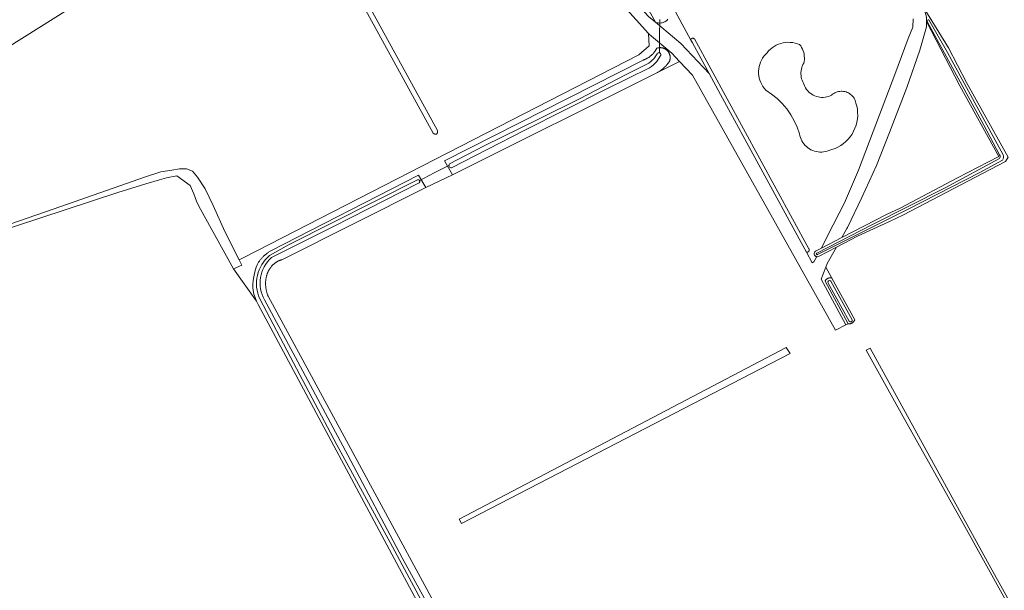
# Model space of a CAD drawing. Header units: metres. Extents: x 200031 to 204075, y 460125 to 464703.
# Tile 166 of 178: x 202786 to 203077, y 464087 to 464256. Entities that reach past the tile are written whole.
import ezdxf

# ---------------------------------------------------------------- set-up
doc = ezdxf.new("R2010")
doc.units = ezdxf.units.M
doc.header["$LTSCALE"] = 2
for name, color, linetype, lineweight in [('B-WE-GR-BOS_LOOF-GV', 253, 'Continuous', 13), ('B-WE-GR-GRAS-GV', 253, 'Continuous', 13), ('B-WE-KW-KUNSTWERK_DUIKER-G', 253, 'Continuous', 18), ('B-WE-OG-TERREIN_ERF-GV', 253, 'Continuous', 18), ('B-WE-OG-WATER_GREPPEL-GV', 253, 'Continuous', 18), ('B-WE-OG-WATER_MEER-GV', 253, 'Continuous', 18), ('B-WE-OG-WATER_SLOOT-GV', 253, 'Continuous', 18), ('B-WE-OG-WEG-GV', 253, 'Continuous', 18), ('B-WE-VH-VERHARDING_FUNDERING_ZAND-GV', 253, 'Continuous', 18)]:
    doc.layers.add(name, color=color, linetype=linetype, lineweight=lineweight)

msp = doc.modelspace()

# ---------------------------------------------------------------- linework, layer by layer
at = {"layer": 'B-WE-GR-BOS_LOOF-GV', "flags": 128}
for points in [[(202915.984, 464376.444), (202984.531, 464250.092), (202984.564, 464250.146), (202984.601, 464250.196), (202984.643, 464250.243), (202984.689, 464250.287), (202984.738, 464250.326), (202984.791, 464250.36), (202984.846, 464250.39), (202984.904, 464250.415), (202984.964, 464250.435), (202985.025, 464250.449), (202985.087, 464250.458), (202985.15, 464250.462), (202985.213, 464250.459), (202985.276, 464250.452), (202985.337, 464250.439), (202985.397, 464250.421), (202985.456, 464250.397), (202985.512, 464250.368), (202985.565, 464250.335), (202985.615, 464250.297), (202985.662, 464250.255), (203019.554, 464188.069), (203019.585, 464188.023), (203019.612, 464187.974), (203019.635, 464187.923), (203019.653, 464187.87), (203019.666, 464187.816), (203019.675, 464187.761), (203019.679, 464187.705), (203019.679, 464187.649), (203019.673, 464187.594), (203019.663, 464187.539), (203019.648, 464187.485), (203019.628, 464187.433), (203019.604, 464187.382), (203019.576, 464187.334), (203019.544, 464187.289), (203019.508, 464187.246), (203019.468, 464187.207), (203019.425, 464187.171), (203019.379, 464187.139), (203019.331, 464187.111), (203019.28, 464187.087), (203019.228, 464187.068), (203019.174, 464187.054), (203019.119, 464187.044), (203019.064, 464187.039), (203019.008, 464187.038), (203018.952, 464187.043), (203018.897, 464187.052), (203018.843, 464187.066), (203020.562, 464183.907), (203020.994, 464184.155), (203021.801, 464185.578), (203021.87, 464185.701)], [(203021.51, 464187.317), (203023.255, 464188.221), (203024.969, 464191.693), (203028.542, 464198.644), (203030.083, 464201.641), (203034.309, 464211.312), (203038.644, 464222.779), (203045.041, 464239.724), (203048.995, 464250.358), (203050.331, 464253.776), (203050.497, 464256.26)]]:
    msp.add_lwpolyline(points, dxfattribs=at)
for points in [[(203029.318, 464191.362), (203042.556, 464198.221), (203046.592, 464200.12), (203063.552, 464209.032), (203075.87, 464215.423), (203064.245, 464236.318), (203054.428, 464255.41), (203054.389, 464253.814), (203052.437, 464246.933), (203048.606, 464235.871), (203043.452, 464222.546), (203039.592, 464212.717), (203035.276, 464203.292), (203031.004, 464194.344), (203030.833, 464194.041)], [(203009.289, 464248.038), (203009.912, 464248.386), (203010.562, 464248.678), (203011.235, 464248.913), (203011.926, 464249.089), (203012.63, 464249.205), (203013.341, 464249.259), (203014.054, 464249.251), (203014.763, 464249.181), (203015.464, 464249.05), (203016.151, 464248.858), (203016.819, 464248.608), (203017.136, 464248.178), (203017.417, 464247.723), (203017.658, 464247.246), (203017.859, 464246.751), (203018.018, 464246.241), (203018.133, 464245.719), (203018.205, 464245.189), (203018.232, 464244.656), (203018.215, 464244.122), (203018.153, 464243.591), (203018.047, 464243.067), (203017.812, 464242.65), (203017.613, 464242.214), (203017.451, 464241.764), (203017.327, 464241.301), (203017.243, 464240.829), (203017.198, 464240.353), (203017.194, 464239.874), (203017.23, 464239.396), (203017.305, 464238.923), (203017.42, 464238.458), (203017.574, 464238.005), (203017.765, 464237.566), (203017.992, 464237.144), (203018.155, 464236.652), (203018.362, 464236.177), (203018.609, 464235.722), (203018.897, 464235.291), (203019.222, 464234.887), (203019.581, 464234.514), (203019.972, 464234.174), (203020.392, 464233.87), (203020.837, 464233.605), (203021.304, 464233.381), (203021.79, 464233.199), (203022.289, 464233.061), (203022.799, 464232.968), (203023.315, 464232.921), (203023.833, 464232.921), (203024.349, 464232.966), (203024.859, 464233.057), (203025.359, 464233.193), (203025.845, 464233.373), (203026.313, 464233.596), (203026.605, 464233.844), (203026.918, 464234.065), (203027.249, 464234.258), (203027.596, 464234.42), (203027.956, 464234.552), (203028.326, 464234.651), (203028.704, 464234.717), (203029.085, 464234.749), (203029.468, 464234.748), (203029.85, 464234.712), (203030.227, 464234.643), (203030.596, 464234.542), (203030.955, 464234.408), (203031.301, 464234.242), (203031.63, 464234.047), (203031.942, 464233.824), (203032.232, 464233.574), (203032.499, 464233.299), (203032.741, 464233.002), (203032.955, 464232.684), (203033.141, 464232.349), (203033.296, 464231.999), (203033.42, 464231.636), (203033.511, 464231.264), (203033.762, 464230.339), (203033.931, 464229.396), (203034.018, 464228.442), (203034.021, 464227.484), (203033.942, 464226.529), (203033.78, 464225.585), (203033.536, 464224.659), (203033.213, 464223.757), (203032.813, 464222.886), (203032.339, 464222.054), (203031.794, 464221.266), (203031.183, 464220.528), (203030.51, 464219.846), (203029.781, 464219.225), (203029, 464218.669), (203028.174, 464218.184), (203027.31, 464217.772), (203026.412, 464217.436), (203025.489, 464217.18), (203024.975, 464216.994), (203024.446, 464216.852), (203023.907, 464216.757), (203023.362, 464216.708), (203022.815, 464216.707), (203022.269, 464216.753), (203021.73, 464216.845), (203021.201, 464216.984), (203020.685, 464217.168), (203020.188, 464217.395), (203019.711, 464217.665), (203019.26, 464217.974), (203018.837, 464218.321), (203018.446, 464218.704), (203018.089, 464219.119), (203017.769, 464219.563), (203017.488, 464220.033), (203017.249, 464220.525), (203017.054, 464221.036), (203016.903, 464221.562), (203016.798, 464222.099), (203016.102, 464224.078), (203015.229, 464225.986), (203014.187, 464227.807), (203012.985, 464229.526), (203011.632, 464231.129), (203010.14, 464232.603), (203008.52, 464233.936), (203006.786, 464235.117), (203006.336, 464235.631), (203005.934, 464236.184), (203005.582, 464236.769), (203005.283, 464237.384), (203005.039, 464238.022), (203004.854, 464238.68), (203004.727, 464239.351), (203004.66, 464240.031), (203004.653, 464240.714), (203004.707, 464241.396), (203004.821, 464242.069), (203004.994, 464242.73), (203005.225, 464243.374), (203005.512, 464243.994), (203005.852, 464244.586), (203006.244, 464245.146), (203006.684, 464245.669), (203007.168, 464246.151), (203007.635, 464246.69), (203008.147, 464247.187), (203008.699, 464247.637)]]:
    msp.add_lwpolyline(points, close=True, dxfattribs=at)
at = {"layer": 'B-WE-GR-BOS_LOOF-GV'}
msp.add_lwpolyline([(203021.87, 464185.701, -0.6550068), (203021.51, 464187.317)], format="xyb", dxfattribs=at)
at = {"layer": 'B-WE-GR-GRAS-GV', "flags": 128}
for points in [[(203082.709, 464461.289), (203005.738, 464421.207), (202997.789, 464417.068), (202962.358, 464398.617), (202961.611, 464398.228), (202954.804, 464394.683), (202954.761, 464394.661), (202963.665, 464375.378), (202972.325, 464356.441), (202979.557, 464342.158), (202983.749, 464334.819), (202988.046, 464329.374), (202994.056, 464322.857), (203016.112, 464300.152), (203044.774, 464271.614), (203047.701, 464268.106), (203051.57, 464262.713), (203053.898, 464258.978), (203060.957, 464247.649), (203066.236, 464237.383), (203078.569, 464215.215)], [(202977.808, 464256.081), (202977.605, 464255.871), (202977.383, 464255.679), (202977.146, 464255.508), (202976.894, 464255.358), (202976.629, 464255.232), (202976.355, 464255.129), (202976.072, 464255.052), (202975.784, 464254.999), (202975.492, 464254.973), (202975.199, 464254.973), (202974.908, 464254.998), (202974.619, 464255.05), (202974.337, 464255.127), (202974.062, 464255.229), (202981.601, 464248.9), (202989.997, 464240.048), (202985.066, 464249.105), (202984.531, 464250.092), (202915.984, 464376.444)], [(202821.892, 464272.822), (202773.473, 464242.414)], [(202773.276, 464192.1), (202797.931, 464200.539), (202822.968, 464209.33), (202827.553, 464210.853), (202830.768, 464211.362), (202833.059, 464211.733), (202835.178, 464211.739), (202836.953, 464211.045), (202838.39, 464209.245), (202840.689, 464205.8), (202843.049, 464200.909), (202846.512, 464193.171), (202850.717, 464184.742), (202852.171, 464185.489), (202969.17, 464245.592), (202972.265, 464248.203), (202972.085, 464251.864), (202964.708, 464260.005)], [(203077.86, 464213.912), (203064.597, 464207.031), (203047.598, 464198.098), (203043.435, 464196.14), (203033.935, 464191.752), (203027.708, 464188.516), (203024.959, 464183.657), (203024.547, 464182.561), (203026.316, 464179.362), (203033.165, 464166.978), (203033.141, 464166.917), (203033.106, 464166.838), (203033.067, 464166.76), (203033.025, 464166.684), (203032.979, 464166.611), (203032.93, 464166.539), (203032.878, 464166.47), (203032.822, 464166.403), (203032.764, 464166.339), (203032.702, 464166.278), (203032.638, 464166.219), (203032.571, 464166.164), (203032.502, 464166.112), (203032.43, 464166.063), (203032.357, 464166.017), (203032.281, 464165.975), (203032.203, 464165.936), (203032.124, 464165.901), (203032.043, 464165.87), (203031.961, 464165.842), (203031.877, 464165.818), (203031.793, 464165.798), (203031.708, 464165.782), (203031.622, 464165.77), (203031.535, 464165.762), (203031.449, 464165.758), (203031.362, 464165.758), (203031.275, 464165.762), (203031.189, 464165.77), (203030.542, 464165.444), (203027.464, 464163.869), (202985.077, 464239.557), (202981.269, 464243.572), (202974.489, 464240.19), (202913.946, 464209.989), (202906.049, 464206.179), (202863.348, 464184.794), (202863.199, 464184.75), (202863.051, 464184.703), (202862.904, 464184.652), (202862.759, 464184.597), (202862.615, 464184.538), (202862.472, 464184.475), (202862.332, 464184.409), (202862.193, 464184.34), (202862.056, 464184.266), (202861.921, 464184.19), (202861.787, 464184.109), (202861.656, 464184.026), (202861.595, 464183.985), (202861.467, 464183.897), (202861.341, 464183.805), (202861.218, 464183.71), (202861.097, 464183.612), (202860.979, 464183.511), (202860.863, 464183.407), (202860.75, 464183.3), (202860.64, 464183.19), (202860.533, 464183.078), (202860.428, 464182.962), (202860.327, 464182.844), (202860.228, 464182.724), (202860.184, 464182.667), (202860.08, 464182.53), (202859.979, 464182.39), (202859.882, 464182.248), (202859.787, 464182.104), (202859.696, 464181.957), (202859.609, 464181.809), (202859.525, 464181.658), (202859.444, 464181.506), (202859.368, 464181.352), (202859.294, 464181.196), (202859.225, 464181.038), (202859.159, 464180.879), (202859.141, 464180.835), (202859.077, 464180.667), (202859.016, 464180.498), (202858.96, 464180.327), (202858.907, 464180.155), (202858.858, 464179.982), (202858.813, 464179.808), (202858.772, 464179.633), (202858.734, 464179.457), (202858.701, 464179.28), (202858.671, 464179.102), (202858.646, 464178.924), (202858.624, 464178.746), (202858.619, 464178.697), (202858.6, 464178.502), (202858.586, 464178.307), (202858.575, 464178.112), (202858.569, 464177.916), (202858.566, 464177.721), (202858.568, 464177.525), (202858.573, 464177.33), (202858.583, 464177.134), (202858.596, 464176.939), (202858.613, 464176.744), (202858.635, 464176.55), (202858.66, 464176.356), (202858.665, 464176.322), (202858.695, 464176.128), (202858.729, 464175.934), (202858.767, 464175.741), (202858.808, 464175.549), (202858.854, 464175.357), (202858.903, 464175.167), (202858.957, 464174.978), (202859.014, 464174.79), (202859.075, 464174.603), (202859.14, 464174.417), (202859.208, 464174.233), (202859.28, 464174.05), (202859.288, 464174.031), (202941.765, 464021.521)], [(202921.388, 464050.043), (202856.328, 464171.538), (202855.835, 464172.527), (202849.085, 464182.085), (202840.354, 464197.828), (202838.706, 464200.917), (202838.145, 464202.174), (202837.275, 464204.358), (202836.268, 464206.818), (202832.264, 464209.666), (202829.254, 464209.112), (202827.167, 464208.513), (202823.046, 464207.296), (202814.774, 464204.739), (202753.697, 464184.655)]]:
    msp.add_lwpolyline(points, dxfattribs=at)
for points in [[(202909.241, 464222.057), (202908.728, 464222.004), (202908.215, 464222.35), (202854.403, 464320.577), (202854.373, 464321.187), (202854.693, 464321.591), (202855.206, 464321.644), (202855.719, 464321.298), (202909.531, 464223.071), (202909.561, 464222.461)], [(202850.717, 464184.742), (202851.52, 464183.132), (202849.085, 464182.085), (202855.835, 464172.527), (202855.433, 464173.557), (202855.121, 464174.617), (202854.904, 464175.701), (202854.807, 464176.579), (202854.798, 464177.462), (202854.88, 464178.613), (202855.046, 464179.754), (202855.352, 464181.163), (202855.752, 464182.549), (202856.031, 464183.249), (202856.399, 464183.907), (202856.508, 464184.072), (202856.625, 464184.243), (202856.745, 464184.411), (202856.868, 464184.577), (202856.995, 464184.74), (202857.125, 464184.901), (202857.258, 464185.06), (202857.394, 464185.216), (202857.533, 464185.369), (202857.675, 464185.519), (202857.819, 464185.667), (202857.967, 464185.812), (202858.097, 464185.935), (202858.251, 464186.075), (202858.408, 464186.213), (202858.567, 464186.347), (202858.729, 464186.479), (202858.893, 464186.607), (202859.06, 464186.732), (202859.23, 464186.854), (202859.401, 464186.973), (202859.575, 464187.088), (202859.751, 464187.2), (202859.929, 464187.309), (202903.915, 464209.893), (202906.049, 464206.179), (202913.946, 464209.989), (202911.581, 464214.12), (202970.413, 464243.974), (202970.573, 464244.031), (202970.733, 464244.091), (202970.89, 464244.155), (202971.046, 464244.223), (202971.201, 464244.295), (202971.354, 464244.37), (202971.504, 464244.449), (202971.654, 464244.531), (202971.801, 464244.617), (202971.946, 464244.706), (202972.088, 464244.798), (202972.229, 464244.894), (202972.367, 464244.993), (202972.386, 464245.007), (202972.522, 464245.11), (202972.656, 464245.216), (202972.787, 464245.326), (202972.915, 464245.438), (202973.041, 464245.553), (202973.164, 464245.671), (202973.284, 464245.792), (202973.402, 464245.916), (202973.516, 464246.043), (202973.628, 464246.172), (202973.736, 464246.304), (202973.841, 464246.438), (202973.944, 464246.575), (202973.953, 464246.588), (202974.517, 464247.513), (202974.548, 464247.524), (202974.652, 464247.557), (202974.756, 464247.586), (202974.862, 464247.611), (202974.969, 464247.632), (202975.076, 464247.65), (202975.184, 464247.663), (202975.292, 464247.673), (202975.401, 464247.678), (202975.51, 464247.68), (202975.618, 464247.677), (202975.727, 464247.67), (202975.835, 464247.66), (202975.943, 464247.645), (202976.05, 464247.627), (202976.156, 464247.605), (202976.262, 464247.578), (202976.366, 464247.548), (202976.47, 464247.514), (202976.572, 464247.477), (202976.672, 464247.435), (202976.771, 464247.39), (202976.868, 464247.341), (202976.964, 464247.289), (202977.057, 464247.233), (202977.148, 464247.174), (202977.237, 464247.112), (202977.324, 464247.046), (202977.408, 464246.977), (202977.49, 464246.905), (202977.568, 464246.83), (202977.645, 464246.753), (202977.718, 464246.672), (202977.788, 464246.589), (202977.855, 464246.504), (202977.919, 464246.416), (202977.979, 464246.325), (202978.037, 464246.233), (202978.09, 464246.139), (202978.141, 464246.042), (202978.187, 464245.944), (202978.23, 464245.844), (202978.27, 464245.743), (202978.305, 464245.64), (202978.337, 464245.536), (202978.365, 464245.431), (202978.389, 464245.325), (202978.409, 464245.218), (202978.426, 464245.111), (202978.438, 464245.003), (202978.446, 464244.894), (202978.45, 464244.785), (202978.451, 464244.677), (202978.447, 464244.568), (202978.439, 464244.46), (202978.427, 464244.352), (202978.412, 464244.244), (202978.392, 464244.137), (202978.369, 464244.031), (202978.341, 464243.926), (202978.31, 464243.821), (202978.275, 464243.719), (202978.236, 464243.617), (202978.167, 464243.513), (202978.052, 464243.345), (202977.934, 464243.18), (202977.812, 464243.016), (202977.687, 464242.856), (202977.56, 464242.697), (202977.429, 464242.542), (202977.295, 464242.389), (202977.158, 464242.238), (202977.018, 464242.09), (202976.875, 464241.945), (202976.729, 464241.803), (202976.581, 464241.664), (202976.477, 464241.57), (202976.324, 464241.438), (202976.169, 464241.308), (202976.012, 464241.182), (202975.851, 464241.058), (202975.689, 464240.938), (202975.524, 464240.821), (202975.357, 464240.707), (202975.187, 464240.597), (202975.016, 464240.49), (202974.842, 464240.387), (202974.667, 464240.287), (202974.489, 464240.19), (202981.269, 464243.572), (202978.918, 464246.05), (202972.381, 464251.538), (202972.085, 464251.864), (202972.265, 464248.203), (202969.17, 464245.592), (202852.171, 464185.489)], [(203024.547, 464182.561), (203023.211, 464179.008), (203030.542, 464165.444), (203031.189, 464165.77), (203024.353, 464178.417), (203024.36, 464178.434), (203024.395, 464178.507), (203024.433, 464178.579), (203024.475, 464178.649), (203024.52, 464178.717), (203024.568, 464178.782), (203024.62, 464178.845), (203024.674, 464178.906), (203024.732, 464178.963), (203024.792, 464179.018), (203024.855, 464179.07), (203024.92, 464179.118), (203024.987, 464179.164), (203025.057, 464179.206), (203025.129, 464179.244), (203025.202, 464179.279), (203025.277, 464179.31), (203025.354, 464179.338), (203025.432, 464179.361), (203025.511, 464179.381), (203025.591, 464179.397), (203025.671, 464179.409), (203025.752, 464179.417), (203025.833, 464179.421), (203025.915, 464179.421), (203025.996, 464179.417), (203026.077, 464179.409), (203026.157, 464179.398), (203026.237, 464179.382), (203026.316, 464179.362)], [(202915.924, 464107.905), (203012.841, 464158.786), (203014.06, 464156.945), (202916.582, 464106.593)], [(203037.704, 464158.541), (203073.529, 464093.243), (203124.988, 464000.973), (203160.206, 463937.613), (203159.207, 463937.085), (203065.797, 464105.724), (203046.868, 464139.277), (203036.513, 464157.945)]]:
    msp.add_lwpolyline(points, close=True, dxfattribs=at)
at = {"layer": 'B-WE-KW-KUNSTWERK_DUIKER-G', "flags": 128}
for points in [[(202975.378, 464256.039), (202975.333, 464251.13), (202975.286, 464246.217)], [(202913.044, 464212.81), (202908.562, 464210.516), (202904.081, 464208.224)]]:
    msp.add_lwpolyline(points, dxfattribs=at)
at = {"layer": 'B-WE-OG-TERREIN_ERF-GV', "flags": 128}
msp.add_lwpolyline([(202773.473, 464242.414), (202821.892, 464272.822), (202811.526, 464287.639), (202807.161, 464293.923), (202805.708, 464296.28), (202800.61, 464305.253), (202796.885, 464310.616), (202796.01, 464311.876), (202795.454, 464311.504), (202781.673, 464302.296)], dxfattribs=at)
at = {"layer": 'B-WE-OG-WATER_GREPPEL-GV', "flags": 128}
for points in [[(202854.373, 464321.187), (202854.403, 464320.577), (202908.215, 464222.35), (202908.728, 464222.004), (202909.241, 464222.057), (202909.561, 464222.461), (202909.531, 464223.071), (202855.719, 464321.298), (202855.206, 464321.644), (202854.693, 464321.591)], [(202916.582, 464106.593), (203014.06, 464156.945), (203012.841, 464158.786), (202915.924, 464107.905)], [(203046.868, 464139.277), (203065.797, 464105.724), (203159.207, 463937.085), (203160.206, 463937.613), (203124.988, 464000.973), (203073.529, 464093.243), (203037.704, 464158.541), (203036.513, 464157.945)]]:
    msp.add_lwpolyline(points, close=True, dxfattribs=at)
at = {"layer": 'B-WE-OG-WATER_GREPPEL-GV'}
for points in [[(203055.087, 464255.911, 0.6149501), (203054.611, 464255.426)], [(203076.085, 464215.861, -0.3843178), (203076.015, 464214.774)], [(203076.898, 464214.316, 0.2466735), (203077.143, 464215.927)], [(203021.937, 464186.784, 1.084433), (203022.155, 464186.314)], [(203026.056, 464178.44, 0.9877779), (203025.267, 464177.876)], [(203031.494, 464166.582, 0.9507607), (203032.356, 464166.968)]]:
    msp.add_lwpolyline(points, format="xyb", dxfattribs=at)
at = {"layer": 'B-WE-OG-WATER_GREPPEL-GV', "flags": 128}
for points in [[(203054.611, 464255.426), (203060.956, 464243.85), (203071.415, 464224.736), (203076.085, 464215.861)], [(203077.143, 464215.927), (203069.355, 464230.227), (203060.686, 464246.279), (203055.087, 464255.911)], [(203076.015, 464214.774), (203059.977, 464206.141), (203038.185, 464195.182), (203021.937, 464186.784)], [(203022.155, 464186.314), (203032.806, 464191.648), (203049.14, 464199.904), (203070.19, 464210.657), (203076.898, 464214.316)], [(202753.697, 464184.655), (202814.774, 464204.739), (202823.046, 464207.296), (202827.167, 464208.513), (202829.254, 464209.112), (202832.264, 464209.666), (202836.268, 464206.818), (202837.275, 464204.358), (202838.145, 464202.174), (202838.706, 464200.917), (202840.354, 464197.828), (202849.085, 464182.085), (202851.52, 464183.132), (202850.717, 464184.742), (202846.512, 464193.171), (202843.049, 464200.909), (202840.689, 464205.8), (202838.39, 464209.245), (202836.953, 464211.045), (202835.178, 464211.739), (202833.059, 464211.733), (202830.768, 464211.362), (202827.553, 464210.853), (202822.968, 464209.33), (202797.931, 464200.539), (202773.276, 464192.1)], [(203025.267, 464177.876), (203031.494, 464166.582)], [(203032.356, 464166.968), (203026.056, 464178.44)]]:
    msp.add_lwpolyline(points, dxfattribs=at)
at = {"layer": 'B-WE-OG-WATER_MEER-GV', "flags": 128}
msp.add_lwpolyline([(203010.562, 464248.678), (203009.912, 464248.386), (203009.289, 464248.038), (203008.699, 464247.637), (203008.147, 464247.187), (203007.635, 464246.69), (203007.168, 464246.151), (203006.684, 464245.669), (203006.244, 464245.146), (203005.852, 464244.586), (203005.512, 464243.994), (203005.225, 464243.374), (203004.994, 464242.73), (203004.821, 464242.069), (203004.707, 464241.396), (203004.653, 464240.714), (203004.66, 464240.031), (203004.727, 464239.351), (203004.854, 464238.68), (203005.039, 464238.022), (203005.283, 464237.384), (203005.582, 464236.769), (203005.934, 464236.184), (203006.336, 464235.631), (203006.786, 464235.117), (203008.52, 464233.936), (203010.14, 464232.603), (203011.632, 464231.129), (203012.985, 464229.526), (203014.187, 464227.807), (203015.229, 464225.986), (203016.102, 464224.078), (203016.798, 464222.099), (203016.903, 464221.562), (203017.054, 464221.036), (203017.249, 464220.525), (203017.488, 464220.033), (203017.769, 464219.563), (203018.089, 464219.119), (203018.446, 464218.704), (203018.837, 464218.321), (203019.26, 464217.974), (203019.711, 464217.665), (203020.188, 464217.395), (203020.685, 464217.168), (203021.201, 464216.984), (203021.73, 464216.845), (203022.269, 464216.753), (203022.815, 464216.707), (203023.362, 464216.708), (203023.907, 464216.757), (203024.446, 464216.852), (203024.975, 464216.994), (203025.489, 464217.18), (203026.412, 464217.436), (203027.31, 464217.772), (203028.174, 464218.184), (203029, 464218.669), (203029.781, 464219.225), (203030.51, 464219.846), (203031.183, 464220.528), (203031.794, 464221.266), (203032.339, 464222.054), (203032.813, 464222.886), (203033.213, 464223.757), (203033.536, 464224.659), (203033.78, 464225.585), (203033.942, 464226.529), (203034.021, 464227.484), (203034.018, 464228.442), (203033.931, 464229.396), (203033.762, 464230.339), (203033.511, 464231.264), (203033.42, 464231.636), (203033.296, 464231.999), (203033.141, 464232.349), (203032.955, 464232.684), (203032.741, 464233.002), (203032.499, 464233.299), (203032.232, 464233.574), (203031.942, 464233.824), (203031.63, 464234.047), (203031.301, 464234.242), (203030.955, 464234.408), (203030.596, 464234.542), (203030.227, 464234.643), (203029.85, 464234.712), (203029.468, 464234.748), (203029.085, 464234.749), (203028.704, 464234.717), (203028.326, 464234.651), (203027.956, 464234.552), (203027.596, 464234.42), (203027.249, 464234.258), (203026.918, 464234.065), (203026.605, 464233.844), (203026.313, 464233.596), (203025.845, 464233.373), (203025.359, 464233.193), (203024.859, 464233.057), (203024.349, 464232.966), (203023.833, 464232.921), (203023.315, 464232.921), (203022.799, 464232.968), (203022.289, 464233.061), (203021.79, 464233.199), (203021.304, 464233.381), (203020.837, 464233.605), (203020.392, 464233.87), (203019.972, 464234.174), (203019.581, 464234.514), (203019.222, 464234.887), (203018.897, 464235.291), (203018.609, 464235.722), (203018.362, 464236.177), (203018.155, 464236.652), (203017.992, 464237.144), (203017.765, 464237.566), (203017.574, 464238.005), (203017.42, 464238.458), (203017.305, 464238.923), (203017.23, 464239.396), (203017.194, 464239.874), (203017.198, 464240.353), (203017.243, 464240.829), (203017.327, 464241.301), (203017.451, 464241.764), (203017.613, 464242.214), (203017.812, 464242.65), (203018.047, 464243.067), (203018.153, 464243.591), (203018.215, 464244.122), (203018.232, 464244.656), (203018.205, 464245.189), (203018.133, 464245.719), (203018.018, 464246.241), (203017.859, 464246.751), (203017.658, 464247.246), (203017.417, 464247.723), (203017.136, 464248.178), (203016.819, 464248.608), (203016.151, 464248.858), (203015.464, 464249.05), (203014.763, 464249.181), (203014.054, 464249.251), (203013.341, 464249.259), (203012.63, 464249.205), (203011.926, 464249.089), (203011.235, 464248.913)], close=True, dxfattribs=at)
at = {"layer": 'B-WE-OG-WATER_SLOOT-GV', "flags": 128}
for points in [[(202909.88, 464371.195), (202974.062, 464255.229), (202974.337, 464255.127), (202974.619, 464255.05), (202974.908, 464254.998), (202975.199, 464254.973), (202975.492, 464254.973), (202975.784, 464254.999), (202976.072, 464255.052), (202976.355, 464255.129), (202976.629, 464255.232), (202976.894, 464255.358), (202977.146, 464255.508), (202977.383, 464255.679), (202977.605, 464255.871), (202977.808, 464256.081)], [(203043.435, 464196.14), (203047.598, 464198.098), (203064.597, 464207.031), (203077.86, 464213.912), (203078.569, 464215.215), (203066.236, 464237.383), (203060.957, 464247.649), (203053.898, 464258.978), (203053.814, 464258.911), (203054.46, 464256.694), (203054.428, 464255.41), (203064.245, 464236.318), (203075.87, 464215.423), (203063.552, 464209.032), (203046.592, 464200.12), (203042.556, 464198.221), (203029.318, 464191.362), (203023.255, 464188.221), (203021.51, 464187.317)], [(203076.085, 464215.861), (203071.415, 464224.736), (203060.956, 464243.85), (203054.611, 464255.426)], [(203055.087, 464255.911), (203060.686, 464246.279), (203069.355, 464230.227), (203077.143, 464215.927)], [(202974, 464244.912), (202974.567, 464245.878)], [(202974.567, 464245.878), (202974, 464244.912)], [(202975.734, 464245.5), (202974.553, 464243.55)], [(202974.553, 464243.55), (202975.734, 464245.5)], [(202913.111, 464213.233), (202923.313, 464218.578), (202939.638, 464226.543), (202951.767, 464232.623), (202965.068, 464239.537), (202972.091, 464243.069)], [(202972.091, 464243.069), (202965.068, 464239.537), (202951.767, 464232.623), (202939.638, 464226.543), (202923.313, 464218.578), (202913.111, 464213.233)], [(202972.352, 464241.689), (202959.515, 464235.336), (202935.187, 464223.079), (202913.695, 464212.049)], [(202913.695, 464212.049), (202935.187, 464223.079), (202959.515, 464235.336), (202972.352, 464241.689)], [(203021.937, 464186.784), (203038.185, 464195.182), (203059.977, 464206.141), (203076.015, 464214.774)], [(203076.898, 464214.316), (203070.19, 464210.657), (203049.14, 464199.904), (203032.806, 464191.648), (203022.155, 464186.314)], [(202941.765, 464021.521), (202859.288, 464174.031), (202859.28, 464174.05), (202859.208, 464174.233), (202859.14, 464174.417), (202859.075, 464174.603), (202859.014, 464174.79), (202858.957, 464174.978), (202858.903, 464175.167), (202858.854, 464175.357), (202858.808, 464175.549), (202858.767, 464175.741), (202858.729, 464175.934), (202858.695, 464176.128), (202858.665, 464176.322), (202858.66, 464176.356), (202858.635, 464176.55), (202858.613, 464176.744), (202858.596, 464176.939), (202858.583, 464177.134), (202858.573, 464177.33), (202858.568, 464177.525), (202858.566, 464177.721), (202858.569, 464177.916), (202858.575, 464178.112), (202858.586, 464178.307), (202858.6, 464178.502), (202858.619, 464178.697), (202858.624, 464178.746), (202858.646, 464178.924), (202858.671, 464179.102), (202858.701, 464179.28), (202858.734, 464179.457), (202858.772, 464179.633), (202858.813, 464179.808), (202858.858, 464179.982), (202858.907, 464180.155), (202858.96, 464180.327), (202859.016, 464180.498), (202859.077, 464180.667), (202859.141, 464180.835), (202859.159, 464180.879), (202859.225, 464181.038), (202859.294, 464181.196), (202859.368, 464181.352), (202859.444, 464181.506), (202859.525, 464181.658), (202859.609, 464181.809), (202859.696, 464181.957), (202859.787, 464182.104), (202859.882, 464182.248), (202859.979, 464182.39), (202860.08, 464182.53), (202860.184, 464182.667), (202860.228, 464182.724), (202860.327, 464182.844), (202860.428, 464182.962), (202860.533, 464183.078), (202860.64, 464183.19), (202860.75, 464183.3), (202860.863, 464183.407), (202860.979, 464183.511), (202861.097, 464183.612), (202861.218, 464183.71), (202861.341, 464183.805), (202861.467, 464183.897), (202861.595, 464183.985), (202861.656, 464184.026), (202861.787, 464184.109), (202861.921, 464184.19), (202862.056, 464184.266), (202862.193, 464184.34), (202862.332, 464184.409), (202862.472, 464184.475), (202862.615, 464184.538), (202862.759, 464184.597), (202862.904, 464184.652), (202863.051, 464184.703), (202863.199, 464184.75), (202863.348, 464184.794), (202906.049, 464206.179), (202903.915, 464209.893), (202859.929, 464187.309), (202859.751, 464187.2), (202859.575, 464187.088), (202859.401, 464186.973), (202859.23, 464186.854), (202859.06, 464186.732), (202858.893, 464186.607), (202858.729, 464186.479), (202858.567, 464186.347), (202858.408, 464186.213), (202858.251, 464186.075), (202858.097, 464185.935), (202857.967, 464185.812), (202857.819, 464185.667), (202857.675, 464185.519), (202857.533, 464185.369), (202857.394, 464185.216), (202857.258, 464185.06), (202857.125, 464184.901), (202856.995, 464184.74), (202856.868, 464184.577), (202856.745, 464184.411), (202856.625, 464184.243), (202856.508, 464184.072), (202856.399, 464183.907), (202856.031, 464183.249), (202855.752, 464182.549), (202855.352, 464181.163), (202855.046, 464179.754), (202854.88, 464178.613), (202854.798, 464177.462), (202854.807, 464176.579), (202854.904, 464175.701), (202855.121, 464174.617), (202855.433, 464173.557), (202855.835, 464172.527), (202856.328, 464171.538), (202921.388, 464050.043)], [(202859.775, 464186.083), (202865.555, 464189.339), (202903.622, 464208.449)], [(202903.622, 464208.449), (202865.555, 464189.339), (202859.775, 464186.083)], [(202904.106, 464207.588), (202878.74, 464194.611), (202860.29, 464185.424)], [(202860.29, 464185.424), (202878.74, 464194.611), (202904.106, 464207.588)], [(203022.411, 464185.763), (203027.708, 464188.516), (203033.935, 464191.752), (203043.435, 464196.14)], [(203031.494, 464166.582), (203025.267, 464177.876)], [(203026.056, 464178.44), (203032.356, 464166.968)], [(202986.486, 463930.949), (202969.072, 463963.184), (202947.462, 464004.465), (202929.088, 464038.512), (202911.641, 464070.755), (202895.513, 464100.93), (202879.701, 464129.935), (202866.878, 464154.178), (202856.846, 464173.212)], [(202856.846, 464173.212), (202866.878, 464154.178), (202879.701, 464129.935), (202895.513, 464100.93), (202911.641, 464070.755), (202929.088, 464038.512), (202947.462, 464004.465), (202969.072, 463963.184), (202986.486, 463930.949)], [(202858.248, 464172.859), (202867.407, 464155.767), (202882.984, 464126.8), (202899.058, 464096.382), (202915.517, 464066.298), (202920.458, 464057.08), (202935.552, 464028.918), (202953.256, 463995.747), (202970.27, 463964.107), (202987.608, 463931.29)], [(202987.608, 463931.29), (202970.27, 463964.107), (202953.256, 463995.747), (202935.552, 464028.918), (202920.458, 464057.08), (202915.517, 464066.298), (202899.058, 464096.382), (202882.984, 464126.8), (202867.407, 464155.767), (202858.248, 464172.859)]]:
    msp.add_lwpolyline(points, dxfattribs=at)
at = {"layer": 'B-WE-OG-WATER_SLOOT-GV'}
for points in [[(203054.611, 464255.426, -0.6149501), (203055.087, 464255.911)], [(202972.091, 464243.069, 0.0713973), (202974, 464244.912)], [(202974, 464244.912, -0.0713973), (202972.091, 464243.069)], [(202974.567, 464245.878, -0.800516), (202975.734, 464245.5)], [(202975.734, 464245.5, 0.800516), (202974.567, 464245.878)], [(202974.553, 464243.55, -0.062953), (202972.352, 464241.689)], [(202972.352, 464241.689, 0.062953), (202974.553, 464243.55)], [(203076.015, 464214.774, 0.3843178), (203076.085, 464215.861)], [(203077.143, 464215.927, -0.2466735), (203076.898, 464214.316)], [(202913.695, 464212.049, -0.7459433), (202913.111, 464213.233)], [(202913.111, 464213.233, 0.7459433), (202913.695, 464212.049)], [(202903.622, 464208.449, -0.9280295), (202904.106, 464207.588)], [(202904.106, 464207.588, 0.9280295), (202903.622, 464208.449)], [(202856.846, 464173.212, -0.3367449), (202859.775, 464186.083)], [(202859.775, 464186.083, 0.3367449), (202856.846, 464173.212)], [(203021.51, 464187.317, 0.6550068), (203021.87, 464185.701)], [(203022.155, 464186.314, -1.084433), (203021.937, 464186.784)], [(202860.29, 464185.424, 0.3490171), (202858.248, 464172.859)], [(202858.248, 464172.859, -0.3490171), (202860.29, 464185.424)], [(203021.87, 464185.701, 0.1543114), (203022.411, 464185.763)], [(203025.267, 464177.876, -0.9877779), (203026.056, 464178.44)], [(203032.356, 464166.968, -0.9507607), (203031.494, 464166.582)]]:
    msp.add_lwpolyline(points, format="xyb", dxfattribs=at)
at = {"layer": 'B-WE-OG-WATER_SLOOT-GV', "flags": 128}
for points in [[(202989.997, 464240.048), (202993.408, 464233.783), (203017.288, 464189.921), (203018.843, 464187.066), (203018.897, 464187.052), (203018.952, 464187.043), (203019.008, 464187.038), (203019.064, 464187.039), (203019.119, 464187.044), (203019.174, 464187.054), (203019.228, 464187.068), (203019.28, 464187.087), (203019.331, 464187.111), (203019.379, 464187.139), (203019.425, 464187.171), (203019.468, 464187.207), (203019.508, 464187.246), (203019.544, 464187.289), (203019.576, 464187.334), (203019.604, 464187.382), (203019.628, 464187.433), (203019.648, 464187.485), (203019.663, 464187.539), (203019.673, 464187.594), (203019.679, 464187.649), (203019.679, 464187.705), (203019.675, 464187.761), (203019.666, 464187.816), (203019.653, 464187.87), (203019.635, 464187.923), (203019.612, 464187.974), (203019.585, 464188.023), (203019.554, 464188.069), (202985.662, 464250.255), (202985.615, 464250.297), (202985.565, 464250.335), (202985.512, 464250.368), (202985.456, 464250.397), (202985.397, 464250.421), (202985.337, 464250.439), (202985.276, 464250.452), (202985.213, 464250.459), (202985.15, 464250.462), (202985.087, 464250.458), (202985.025, 464250.449), (202984.964, 464250.435), (202984.904, 464250.415), (202984.846, 464250.39), (202984.791, 464250.36), (202984.738, 464250.326), (202984.689, 464250.287), (202984.643, 464250.243), (202984.601, 464250.196), (202984.564, 464250.146), (202984.531, 464250.092), (202985.066, 464249.105)], [(202913.946, 464209.989), (202974.489, 464240.19), (202974.667, 464240.287), (202974.842, 464240.387), (202975.016, 464240.49), (202975.187, 464240.597), (202975.357, 464240.707), (202975.524, 464240.821), (202975.689, 464240.938), (202975.851, 464241.058), (202976.012, 464241.182), (202976.169, 464241.308), (202976.324, 464241.438), (202976.477, 464241.57), (202976.581, 464241.664), (202976.729, 464241.803), (202976.875, 464241.945), (202977.018, 464242.09), (202977.158, 464242.238), (202977.295, 464242.389), (202977.429, 464242.542), (202977.56, 464242.697), (202977.687, 464242.856), (202977.812, 464243.016), (202977.934, 464243.18), (202978.052, 464243.345), (202978.167, 464243.513), (202978.236, 464243.617), (202978.275, 464243.719), (202978.31, 464243.821), (202978.341, 464243.926), (202978.369, 464244.031), (202978.392, 464244.137), (202978.412, 464244.244), (202978.427, 464244.352), (202978.439, 464244.46), (202978.447, 464244.568), (202978.451, 464244.677), (202978.45, 464244.785), (202978.446, 464244.894), (202978.438, 464245.003), (202978.426, 464245.111), (202978.409, 464245.218), (202978.389, 464245.325), (202978.365, 464245.431), (202978.337, 464245.536), (202978.305, 464245.64), (202978.27, 464245.743), (202978.23, 464245.844), (202978.187, 464245.944), (202978.141, 464246.042), (202978.09, 464246.139), (202978.037, 464246.233), (202977.979, 464246.325), (202977.919, 464246.416), (202977.855, 464246.504), (202977.788, 464246.589), (202977.718, 464246.672), (202977.645, 464246.753), (202977.568, 464246.83), (202977.49, 464246.905), (202977.408, 464246.977), (202977.324, 464247.046), (202977.237, 464247.112), (202977.148, 464247.174), (202977.057, 464247.233), (202976.964, 464247.289), (202976.868, 464247.341), (202976.771, 464247.39), (202976.672, 464247.435), (202976.572, 464247.477), (202976.47, 464247.514), (202976.366, 464247.548), (202976.262, 464247.578), (202976.156, 464247.605), (202976.05, 464247.627), (202975.943, 464247.645), (202975.835, 464247.66), (202975.727, 464247.67), (202975.618, 464247.677), (202975.51, 464247.68), (202975.401, 464247.678), (202975.292, 464247.673), (202975.184, 464247.663), (202975.076, 464247.65), (202974.969, 464247.632), (202974.862, 464247.611), (202974.756, 464247.586), (202974.652, 464247.557), (202974.548, 464247.524), (202974.517, 464247.513), (202973.953, 464246.588), (202973.944, 464246.575), (202973.841, 464246.438), (202973.736, 464246.304), (202973.628, 464246.172), (202973.516, 464246.043), (202973.402, 464245.916), (202973.284, 464245.792), (202973.164, 464245.671), (202973.041, 464245.553), (202972.915, 464245.438), (202972.787, 464245.326), (202972.656, 464245.216), (202972.522, 464245.11), (202972.386, 464245.007), (202972.367, 464244.993), (202972.229, 464244.894), (202972.088, 464244.798), (202971.946, 464244.706), (202971.801, 464244.617), (202971.654, 464244.531), (202971.504, 464244.449), (202971.354, 464244.37), (202971.201, 464244.295), (202971.046, 464244.223), (202970.89, 464244.155), (202970.733, 464244.091), (202970.573, 464244.031), (202970.413, 464243.974), (202911.581, 464214.12)], [(203026.316, 464179.362), (203026.237, 464179.382), (203026.157, 464179.398), (203026.077, 464179.409), (203025.996, 464179.417), (203025.915, 464179.421), (203025.833, 464179.421), (203025.752, 464179.417), (203025.671, 464179.409), (203025.591, 464179.397), (203025.511, 464179.381), (203025.432, 464179.361), (203025.354, 464179.338), (203025.277, 464179.31), (203025.202, 464179.279), (203025.129, 464179.244), (203025.057, 464179.206), (203024.987, 464179.164), (203024.92, 464179.118), (203024.855, 464179.07), (203024.792, 464179.018), (203024.732, 464178.963), (203024.674, 464178.906), (203024.62, 464178.845), (203024.568, 464178.782), (203024.52, 464178.717), (203024.475, 464178.649), (203024.433, 464178.579), (203024.395, 464178.507), (203024.36, 464178.434), (203024.353, 464178.417), (203031.189, 464165.77), (203031.275, 464165.762), (203031.362, 464165.758), (203031.449, 464165.758), (203031.535, 464165.762), (203031.622, 464165.77), (203031.708, 464165.782), (203031.793, 464165.798), (203031.877, 464165.818), (203031.961, 464165.842), (203032.043, 464165.87), (203032.124, 464165.901), (203032.203, 464165.936), (203032.281, 464165.975), (203032.357, 464166.017), (203032.43, 464166.063), (203032.502, 464166.112), (203032.571, 464166.164), (203032.638, 464166.219), (203032.702, 464166.278), (203032.764, 464166.339), (203032.822, 464166.403), (203032.878, 464166.47), (203032.93, 464166.539), (203032.979, 464166.611), (203033.025, 464166.684), (203033.067, 464166.76), (203033.106, 464166.838), (203033.141, 464166.917), (203033.165, 464166.978)]]:
    msp.add_lwpolyline(points, close=True, dxfattribs=at)
at = {"layer": 'B-WE-OG-WEG-GV', "flags": 128}
msp.add_lwpolyline([(202909.991, 464373.396), (202907.331, 464372.041), (202907.521, 464371.461), (202968.712, 464260.607), (202972.074, 464256.898), (202974.062, 464255.229), (202909.88, 464371.195), (202909.801, 464371.37), (202909.738, 464371.551), (202909.69, 464371.737), (202909.659, 464371.927), (202909.644, 464372.118), (202909.645, 464372.31), (202909.663, 464372.501), (202909.698, 464372.69), (202909.748, 464372.875), (202909.814, 464373.056), (202909.895, 464373.23)], close=True, dxfattribs=at)
at = {"layer": 'B-WE-VH-VERHARDING_FUNDERING_ZAND-GV', "flags": 128}
for points in [[(202964.708, 464260.005), (202972.085, 464251.864), (202972.381, 464251.538), (202978.918, 464246.05), (202981.269, 464243.572), (202985.077, 464239.557), (203027.464, 464163.869), (203030.542, 464165.444), (203023.211, 464179.008), (203024.547, 464182.561), (203024.959, 464183.657), (203027.708, 464188.516)], [(203021.87, 464185.701), (203021.801, 464185.578), (203020.994, 464184.155), (203020.562, 464183.907), (203018.843, 464187.066), (203017.288, 464189.921), (202993.408, 464233.783), (202989.997, 464240.048), (202981.601, 464248.9), (202974.062, 464255.229), (202972.074, 464256.898)], [(203050.497, 464256.26), (203050.331, 464253.776), (203048.995, 464250.358), (203045.041, 464239.724), (203038.644, 464222.779), (203034.309, 464211.312), (203030.083, 464201.641), (203028.542, 464198.644), (203024.969, 464191.693), (203023.255, 464188.221), (203029.318, 464191.362), (203030.833, 464194.041), (203031.004, 464194.344), (203035.276, 464203.292), (203039.592, 464212.717), (203043.452, 464222.546), (203048.606, 464235.871), (203052.437, 464246.933), (203054.389, 464253.814), (203054.428, 464255.41), (203054.46, 464256.694)], [(203027.708, 464188.516), (203022.411, 464185.763)]]:
    msp.add_lwpolyline(points, dxfattribs=at)
at = {"layer": 'B-WE-VH-VERHARDING_FUNDERING_ZAND-GV'}
msp.add_lwpolyline([(203022.411, 464185.763, -0.1543114), (203021.87, 464185.701)], format="xyb", dxfattribs=at)

doc.saveas('drawing.dxf')
